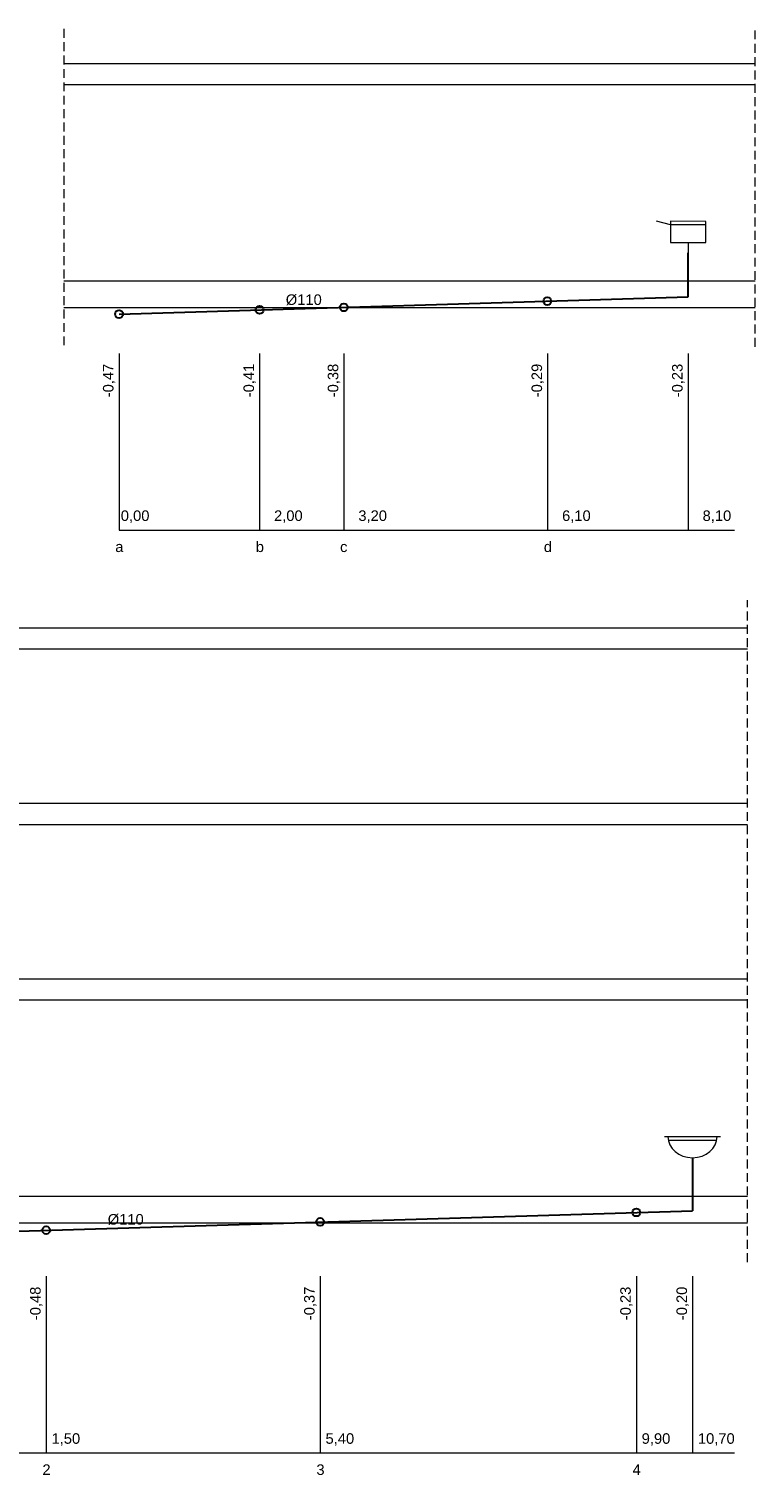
# Model space of a CAD drawing. Header units: millimetres. Extents: x 140533 to 182400, y -11883 to 1516.
# Tile 16 of 23: x 155944 to 156978, y -4066 to -2005. Entities that reach past the tile are written whole.
import ezdxf

# ---------------------------------------------------------------- set-up
doc = ezdxf.new("R2010")
doc.units = ezdxf.units.MM
doc.linetypes.add('DASHED', pattern=[19.05, 12.7, -6.35])
for name, color, linetype, lineweight in [('H20_PRZYBORY', 7, 'Continuous', 13), ('H20_STROPY', 8, 'Continuous', 13), ('kan_kuchnia', 30, 'Continuous', 30), ('kanalizacja sanitarna', 24, 'Continuous', 30), ('SAN_0', 7, 'Continuous', 0)]:
    doc.layers.add(name, color=color, linetype=linetype, lineweight=lineweight)

# ---------------------------------------------------------------- blocks, each defined once
blk = doc.blocks.new('UMYW1')
at = {"layer": 'H20_PRZYBORY'}
for p, q in [((-40, 0), (40, 0)), ((-34, -5), (34, -5))]:
    blk.add_line(p, q, dxfattribs=at)
blk.add_ellipse((0, 0), major_axis=(35, 0), ratio=0.857143, start_param=3.141593, end_param=6.283185, dxfattribs=at)
blk = doc.blocks.new('ZLEW1KR')
at = {"layer": 'H20_PRZYBORY'}
for p, q in [((25, -5), (45, 0)), ((-25, -5), (25, -5)), ((0, -30), (0, -45))]:
    blk.add_line(p, q, dxfattribs=at)
blk.add_lwpolyline([(-25, 0), (25, 0), (25, -30), (-25, -30), (-25, 0)], dxfattribs=at)

msp = doc.modelspace()

# ---------------------------------------------------------------- linework, layer by layer
at = {"layer": 'H20_STROPY', "linetype": 'DASHED'}
for p, q in [((155994, -2005), (155994, -2458)), ((156977.9, -2458), (156977.9, -2005)), ((156967.2, -3762.2), (156967.2, -2819.2))]:
    msp.add_line(p, q, dxfattribs=at)
at = {"layer": 'H20_STROPY'}
for p, q in [((155994, -2054.2), (156977.9, -2054.2)), ((155994, -2054.2), (156977.9, -2054.2)), ((155994, -2084.2), (156977.9, -2084.2)), ((155994, -2084.2), (156977.9, -2084.2)), ((155994, -2364.2), (156977.9, -2364.2)), ((155994, -2402.2), (156977.9, -2402.2)), ((155700.7, -2858.4), (156967.2, -2858.4)), ((155700.7, -2888.4), (156967.2, -2888.4)), ((155700.7, -3108.4), (156967.2, -3108.4)), ((155700.7, -3108.4), (156967.2, -3108.4)), ((155700.7, -3138.4), (156967.2, -3138.4)), ((155700.7, -3138.4), (156967.2, -3138.4)), ((155700.7, -3358.4), (156967.2, -3358.4)), ((155700.7, -3358.4), (156967.2, -3358.4)), ((155700.7, -3388.4), (156967.2, -3388.4)), ((155700.7, -3388.4), (156967.2, -3388.4)), ((155700.7, -3668.4), (156967.2, -3668.4)), ((155700.7, -3706.4), (156967.2, -3706.4))]:
    msp.add_line(p, q, dxfattribs=at)
at = {"layer": 'kan_kuchnia'}
for p, q in [((156882.7, -2386.9), (156882.7, -2324.2)), ((156072.7, -2411.4), (156882.7, -2386.9))]:
    msp.add_line(p, q, dxfattribs=at)
for centre in [(156682.3, -2393), (156072.7, -2411.4), (156272.7, -2405.4), (156392.7, -2401.8)]:
    msp.add_circle(centre, 5.61, dxfattribs=at)
at = {"layer": 'kanalizacja sanitarna'}
for p, q in [((156889, -3613.4), (156889, -3683.9)), ((156889, -3668.4), (156889, -3688.9)), ((155819.1, -3721.3), (156889, -3688.9))]:
    msp.add_line(p, q, dxfattribs=at)
for centre in [(156809, -3691.3), (156359, -3704.9), (155969, -3716.7)]:
    msp.add_circle(centre, 5.61, dxfattribs=at)
at = {"layer": 'SAN_0'}
for p, q in [((156072.7, -2467.4), (156072.7, -2719.1)), ((156272.7, -2467.4), (156272.7, -2719.1)), ((156392.7, -2467.4), (156392.7, -2719.1)), ((156682.7, -2467.4), (156682.7, -2719.1)), ((156882.7, -2467.4), (156882.7, -2719.1)), ((156072.7, -2719.1), (156948.9, -2719.1)), ((155969, -3782.4), (155969, -4034)), ((156359, -3782.4), (156359, -4034)), ((156809, -3782.4), (156809, -4034)), ((156889, -3782.4), (156889, -4034)), ((155819, -4034), (156948.7, -4034))]:
    msp.add_line(p, q, dxfattribs=at)

# ---------------------------------------------------------------- block references
at = {"layer": 'H20_PRZYBORY', "xscale": -1, "rotation": 359.9806440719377}
msp.add_blockref('ZLEW1KR', (156882.7, -2279.2), dxfattribs=at)
at = {"layer": 'H20_PRZYBORY'}
msp.add_blockref('UMYW1', (156889, -3583.4), dxfattribs=at)

# ---------------------------------------------------------------- texts
at = {"layer": 'H20_PRZYBORY', "char_height": 15, "attachment_point": 1}
for s, insert in [('{\\f@Arial Unicode MS|b0|i0|c238|p34;%%C110}', (156310, -2383.3)), ('{\\f@Arial Unicode MS|b0|i0|c238|p34;0,00}', (156075.2, -2691.1)), ('{\\f@Arial Unicode MS|b0|i0|c238|p34;2,00}', (156293.3, -2691.1)), ('{\\f@Arial Unicode MS|b0|i0|c238|p34;3,20}', (156413.3, -2691.1)), ('{\\f@Arial Unicode MS|b0|i0|c238|p34;6,10}', (156703.3, -2691.1)), ('{\\f@Arial Unicode MS|b0|i0|c238|p34;8,10}', (156903.3, -2691.1)), ('{\\f@Arial Unicode MS|b0|i0|c238|p34;a}', (156067.3, -2735.4)), ('{\\f@Arial Unicode MS|b0|i0|c238|p34;b}', (156267.3, -2735.4)), ('{\\f@Arial Unicode MS|b0|i0|c238|p34;c}', (156387.3, -2735.4)), ('{\\f@Arial Unicode MS|b0|i0|c238|p34;d}', (156677.3, -2735.4)), ('{\\f@Arial Unicode MS|b0|i0|c238|p34;%%C110}', (156056.6, -3693.7)), ('{\\f@Arial Unicode MS|b0|i0|c238|p34;1,50}', (155976.6, -4006)), ('{\\f@Arial Unicode MS|b0|i0|c238|p34;5,40}', (156366.6, -4006)), ('{\\f@Arial Unicode MS|b0|i0|c238|p34;9,90}', (156816.6, -4006)), ('{\\f@Arial Unicode MS|b0|i0|c238|p34;10,70}', (156896.6, -4006)), ('{\\f@Arial Unicode MS|b0|i0|c238|p34;2}', (155963.6, -4050.4)), ('{\\f@Arial Unicode MS|b0|i0|c238|p34;3}', (156353.6, -4050.4)), ('{\\f@Arial Unicode MS|b0|i0|c238|p34;4}', (156803.6, -4050.4))]:
    msp.add_mtext_dynamic_manual_height_columns(s, width=21.464, gutter_width=12.5, heights=[0], dxfattribs=dict(at, insert=insert))
at = {"layer": 'H20_PRZYBORY', "char_height": 15, "attachment_point": 1, "rotation": 90}
for s, insert in [('{\\f@Arial Unicode MS|b0|i0|c238|p34;-0,47}', (156049.8, -2529.9)), ('{\\f@Arial Unicode MS|b0|i0|c238|p34;-0,41}', (156249.8, -2529.9)), ('{\\f@Arial Unicode MS|b0|i0|c238|p34;-0,38}', (156369.8, -2529.9)), ('{\\f@Arial Unicode MS|b0|i0|c238|p34;-0,29}', (156659.8, -2529.9)), ('{\\f@Arial Unicode MS|b0|i0|c238|p34;-0,23}', (156859.8, -2529.9)), ('{\\f@Arial Unicode MS|b0|i0|c238|p34;-0,48}', (155946.1, -3844.9)), ('{\\f@Arial Unicode MS|b0|i0|c238|p34;-0,37}', (156336.1, -3844.9)), ('{\\f@Arial Unicode MS|b0|i0|c238|p34;-0,23}', (156786.1, -3844.9)), ('{\\f@Arial Unicode MS|b0|i0|c238|p34;-0,20}', (156866.1, -3844.9))]:
    msp.add_mtext_dynamic_manual_height_columns(s, width=21.464, gutter_width=12.5, heights=[0], dxfattribs=dict(at, insert=insert))

doc.saveas('drawing.dxf')
